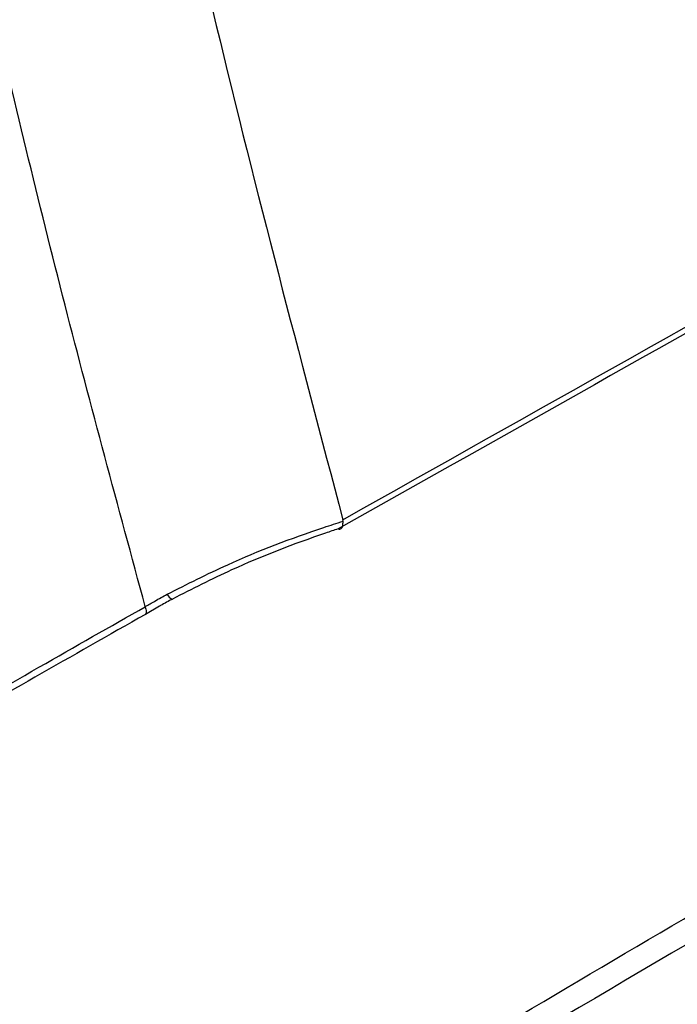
# Model space of a CAD drawing. Header units: millimetres. Extents: x -0.201 to 0.721, y -0.195 to 0.483.
# Tile 100 of 188: x 0.608 to 0.622, y -0.172 to -0.15. Entities that reach past the tile are written whole.
import ezdxf

# ---------------------------------------------------------------- set-up
doc = ezdxf.new("R2010")
doc.units = ezdxf.units.MM

msp = doc.modelspace()

# ---------------------------------------------------------------- linework, layer by layer
at = {"color": 7, "linetype": 'Continuous', "lineweight": 25}
for p, q in [((0.614911, -0.161267), (0.614906, -0.161234)), ((0.610447, -0.163197), (0.610446, -0.163194)), ((0.610764, -0.163188), (0.610448, -0.163371))]:
    msp.add_line(p, q, dxfattribs=at)
msp.add_arc((0.611108, -0.162846), 0.000184, 203.0313, 255.1937, dxfattribs=at)
for points, knots in [([(0.610446, -0.163194), (0.609834, -0.160937), (0.608596, -0.156372), (0.606899, -0.149345), (0.605314, -0.142151), (0.603867, -0.134831), (0.602557, -0.127398), (0.601382, -0.119856), (0.600344, -0.112206), (0.599443, -0.104445), (0.598511, -0.094801), (0.597667, -0.083183), (0.597091, -0.069469), (0.596882, -0.055493), (0.597078, -0.045966), (0.597177, -0.0412)], [0, 0, 0, 0, 0.062201, 0.125786, 0.189397, 0.253085, 0.316799, 0.380384, 0.443994, 0.507681, 0.571395, 0.67824, 0.785206, 0.892541, 1, 1, 1, 1]), ([(0.602017, -0.042353), (0.601954, -0.045076), (0.601827, -0.050621), (0.601807, -0.058888), (0.601919, -0.067177), (0.602174, -0.075382), (0.60257, -0.083494), (0.603107, -0.091507), (0.603784, -0.09942), (0.604602, -0.107237), (0.605747, -0.11645), (0.607328, -0.126972), (0.609488, -0.13869), (0.611976, -0.150153), (0.613929, -0.157539), (0.614906, -0.161234)], [0, 0, 0, 0, 0.062973, 0.128199, 0.193452, 0.258786, 0.324147, 0.389373, 0.454626, 0.51996, 0.585321, 0.68872, 0.792227, 0.896059, 1, 1, 1, 1]), ([(0.614906, -0.161234), (0.619233, -0.158804), (0.631681, -0.151811), (0.644129, -0.144829), (0.652251, -0.140273)], [0, 0, 0, 0, 0.347556, 1, 1, 1, 1]), ([(0.652011, -0.140541), (0.651895, -0.140606), (0.650864, -0.141184), (0.646178, -0.143814), (0.633891, -0.150712), (0.622517, -0.157104), (0.614799, -0.161441)], [0, 0, 0, 0, 0.009371, 0.083068, 0.377858, 1, 1, 1, 1]), ([(0.61839, -0.172719), (0.623991, -0.169417), (0.633606, -0.163747), (0.644756, -0.157167), (0.650304, -0.15389), (0.651839, -0.152984)], [0, 0, 0, 0, 0.502328, 0.862332, 1, 1, 1, 1]), ([(0.652069, -0.153492), (0.648292, -0.155719), (0.637104, -0.162312), (0.625917, -0.168898), (0.618506, -0.173261)], [0, 0, 0, 0, 0.337619, 1, 1, 1, 1]), ([(0.610939, -0.162918), (0.611391, -0.162689), (0.61253, -0.162111), (0.613884, -0.161601), (0.614767, -0.161314), (0.614911, -0.161267)], [0, 0, 0, 0, 0.354818, 0.894324, 1, 1, 1, 1]), ([(0.614799, -0.161441), (0.614705, -0.161473), (0.613891, -0.161746), (0.612617, -0.162232), (0.611502, -0.162799), (0.611061, -0.163024)], [0, 0, 0, 0, 0.07387, 0.633403, 1, 1, 1, 1]), ([(0.614799, -0.161441), (0.6148, -0.161441), (0.614826, -0.161449), (0.614868, -0.161442), (0.614908, -0.161382), (0.61491, -0.161305), (0.614911, -0.161267)], [0, 0, 0, 0, 0.010593, 0.358307, 0.678889, 1, 1, 1, 1]), ([(0.610446, -0.163194), (0.610519, -0.163152), (0.610681, -0.163058), (0.610847, -0.162968), (0.610939, -0.162918)], [0, 0, 0, 0, 0.446115, 1, 1, 1, 1]), ([(0.611061, -0.163024), (0.610971, -0.163072), (0.610871, -0.163126), (0.610774, -0.163183), (0.610764, -0.163188)], [0, 0, 0, 0, 0.9006979, 1, 1, 1, 1]), ([(0.605477, -0.166045), (0.60634, -0.165546), (0.608038, -0.164566), (0.609661, -0.163643), (0.610447, -0.163197), (0.610447, -0.163197)], [0, 0, 0, 0, 0.508412, 0.999997, 1, 1, 1, 1]), ([(0.610447, -0.163197), (0.610456, -0.163237), (0.610475, -0.163316), (0.610463, -0.163357), (0.610451, -0.163369), (0.610449, -0.163371), (0.610448, -0.163371)], [0, 0, 0, 0, 0.4698244, 0.9151392, 0.9876125, 1, 1, 1, 1]), ([(0.610448, -0.163371), (0.609625, -0.163838), (0.608005, -0.164756), (0.6063, -0.165738), (0.605463, -0.16622)], [0, 0, 0, 0, 0.5085889, 1, 1, 1, 1])]:
    msp.add_open_spline(points, degree=3, knots=knots, dxfattribs=at)

doc.saveas('drawing.dxf')
